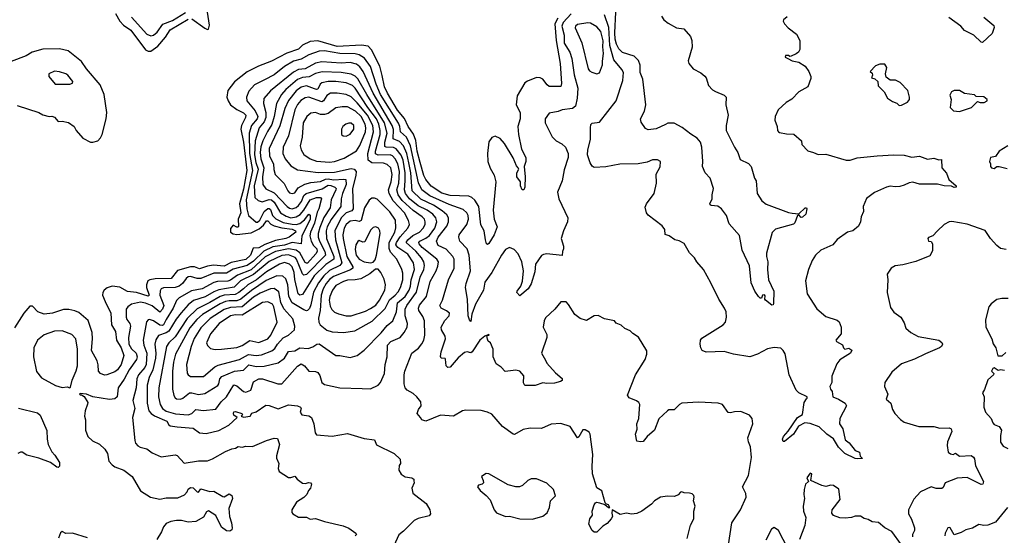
# Model space of a CAD drawing. Extents: x 1921360 to 2014538, y 768294 to 907744.
# Tile 113 of 256: x 1931865 to 1939524, y 801608 to 805616. Entities that reach past the tile are written whole.
import ezdxf

# ---------------------------------------------------------------- set-up
doc = ezdxf.new("R2010")
doc.units = 0

msp = doc.modelspace()

# ---------------------------------------------------------------- linework, layer by layer
at = {"layer": '0CON10XD'}
for points in [[(1932611.3, 805665), (1932644.2, 805605.8), (1932674, 805574), (1932730.7, 805535), (1932845, 805382.4), (1932865, 805370.6), (1932885, 805372.2), (1932939.5, 805410.5), (1932999.3, 805480.7), (1933035, 805537), (1933175, 805620.8)], [(1932734.7, 805635), (1932855, 805504.4), (1932885, 805490.9), (1932905, 805497.5), (1932935, 805519.6), (1932978.9, 805581.1), (1933055, 805609.9), (1933155, 805671.4)], [(1933205, 805622), (1933305, 805551.2), (1933325, 805541.2), (1933335, 805542.5), (1933341.2, 805575), (1933327.5, 805675)], [(1936051.8, 805628.2), (1936027, 805585), (1936038.1, 805455), (1936070, 805275), (1936078.5, 805121.5), (1936075, 805096), (1935985, 805098.2), (1935969.3, 805109.3), (1935934.8, 805154.8), (1935915, 805164.1), (1935885, 805165.9), (1935815, 805139.7), (1935795, 805125.3), (1935733.8, 805023.8), (1935726.7, 804955), (1935758.6, 804895), (1935757.6, 804845), (1935741.3, 804785), (1935745.2, 804725), (1935768.7, 804608.7), (1935802.2, 804545), (1935803.3, 804513.3), (1935790.4, 804475), (1935796.6, 804395), (1935794.4, 804315.6), (1935786.7, 804295), (1935775, 804294.2), (1935760, 804325), (1935760, 804355), (1935733.1, 804395), (1935733.1, 804425), (1935746.9, 804455), (1935743.6, 804465), (1935730.5, 804480.5), (1935705, 804541.5), (1935636.2, 804655), (1935602.9, 804692.9), (1935565, 804712.2), (1935538.9, 804701.1), (1935515, 804668), (1935505.3, 804575), (1935507.9, 804515), (1935525, 804462.9), (1935556.9, 804406.9), (1935568.5, 804355), (1935548.1, 804135), (1935555.7, 804065), (1935578.7, 804005), (1935555.2, 803945), (1935515, 803875.8), (1935505, 803868), (1935496.2, 803875), (1935488.1, 803905), (1935478.4, 803975), (1935451.8, 804021.8), (1935435.9, 804165), (1935405, 804214.7), (1935382.5, 804235), (1935358.8, 804245), (1935215, 804250.5), (1935148.3, 804268.3), (1935065, 804323.5), (1935023.6, 804373.6), (1935008.6, 804405), (1934979.9, 804505), (1934958.2, 804595), (1934946.6, 804676.6), (1934927.7, 804727.7), (1934886.9, 804786.9), (1934857.9, 804847.9), (1934805, 804912.6), (1934725.5, 805045), (1934703.3, 805095), (1934683.6, 805183.6), (1934667.7, 805255), (1934601.8, 805381.8), (1934575, 805410.6), (1934525, 805418.9), (1934335, 805408.5), (1934185, 805451.7), (1934125, 805448), (1934065, 805419.4), (1934035, 805386.7), (1933943.5, 805356.6), (1933825, 805293.4), (1933723.5, 805256.5), (1933635, 805210.3), (1933535, 805133.6), (1933485, 805066), (1933477.8, 805015), (1933486.5, 804985), (1933504.4, 804955), (1933555, 804917.8)], [(1936155, 805661.5), (1936092.5, 805595), (1936081.9, 805565), (1936099.7, 805495), (1936101.2, 805435), (1936143.3, 805365), (1936159.5, 805315), (1936178.6, 805188.6), (1936207.9, 805085), (1936202.6, 805007.4), (1936188, 804945), (1936164.2, 804925.8), (1936085, 804916.4), (1936055, 804902.5), (1935985, 804890), (1935953.9, 804846.1), (1935952.5, 804835), (1935952.5, 804815), (1936008, 804705), (1936038.8, 804675), (1936081.4, 804651.4), (1936111.2, 804625), (1936132, 804575), (1936130.8, 804545), (1936101.7, 804448.3), (1936085.8, 804365), (1936048.8, 804275), (1936058.8, 804225), (1936130, 804075), (1936127.5, 804045), (1936094, 803975), (1936078, 803915), (1936096.2, 803855), (1936094, 803836), (1936086.7, 803815), (1936086, 803784), (1935965, 803795.6), (1935938.7, 803791.3), (1935925, 803782.5), (1935876.2, 803715), (1935872.7, 803655), (1935845, 803562.5), (1935821.1, 803525), (1935755, 803470), (1935733.3, 803495), (1935735, 803506), (1935763.3, 803545), (1935777.4, 803582.6), (1935783.2, 803665), (1935771.5, 803735), (1935742.7, 803795), (1935710.8, 803830.8), (1935675, 803844.2), (1935645, 803830.8), (1935611.9, 803785), (1935538.4, 803651.6), (1935482.3, 803575), (1935473.4, 803515), (1935412, 803405), (1935383, 803327), (1935375, 803270), (1935363, 803283), (1935353.6, 803313.6), (1935348, 803445), (1935333.5, 803535), (1935337.9, 803565), (1935370.8, 803665), (1935362.3, 803785), (1935346.4, 803835), (1935290, 803895), (1935280, 803925), (1935283.3, 803945), (1935342.3, 804025), (1935355.3, 804065), (1935352.7, 804095), (1935342.7, 804115), (1935315, 804141.5), (1935205, 804178.8), (1935056.2, 804246.2), (1934992.3, 804295), (1934967.8, 804347.8), (1934904.8, 804635.2), (1934874, 804704), (1934827.4, 804745), (1934822.9, 804785), (1934811.7, 804811.7), (1934672.2, 805035), (1934636.9, 805115), (1934593.2, 805253.2), (1934546.2, 805316.2), (1934505, 805343.1), (1934475, 805350.8), (1934355, 805354.9), (1934235.2, 805374.8), (1934195, 805370.9), (1934115, 805343.8), (1934055, 805308.4), (1933995, 805294.8), (1933925, 805252.8), (1933845, 805187.6), (1933770.2, 805149.8), (1933690.6, 805109.4), (1933648.9, 805061.1), (1933628.4, 805015), (1933632.9, 804985), (1933698.2, 804908.2), (1933718.2, 804865), (1933712.7, 804845), (1933669.5, 804795), (1933650, 804735), (1933652.6, 804575), (1933677, 804445), (1933628.2, 804215), (1933631.7, 804145), (1933644.1, 804094.1), (1933705, 804041.4), (1933715, 804042.5), (1933732.1, 804057.9), (1933768.2, 804125), (1933795, 804147.6), (1933805, 804149.3), (1933815, 804141.2), (1933832.1, 804095), (1933857.4, 804067.4), (1933915, 804039), (1933985, 804026.6)], [(1937835, 805638), (1937806.7, 805615), (1937803.8, 805605), (1937813.8, 805585), (1937843.2, 805553.2), (1937906.7, 805505), (1937932.5, 805455), (1937932.5, 805385), (1937922.5, 805365), (1937905, 805350), (1937867, 805333), (1937855, 805330), (1937845, 805337.5), (1937823, 805337), (1937820, 805325), (1937840, 805315), (1937875, 805297.5), (1937925, 805286.2), (1937974.3, 805254.3), (1938003, 805213), (1938019.2, 805175), (1938019.5, 805160.5), (1937995, 805093.8), (1937926.2, 805055), (1937871.7, 804998.3), (1937827, 804973), (1937764, 804915), (1937742.5, 804865), (1937739.2, 804835), (1937756.2, 804785), (1937758.8, 804755), (1937766.7, 804745), (1937775, 804738.8), (1937829.3, 804729.3), (1937886.1, 804726.1), (1937947.5, 804675), (1937950, 804645), (1937995, 804596.7), (1938040, 804585), (1938075, 804567.5), (1938135, 804570), (1938295, 804524), (1938324.1, 804524.1), (1938378.7, 804541.3), (1938535, 804558.6), (1938665, 804565.3), (1938745, 804562.7), (1938805, 804548.2), (1938865, 804556.4), (1938927.5, 804532.5), (1938975, 804539.2), (1939015, 804527.5), (1939035, 804530), (1939038, 804465), (1939074.6, 804424.6), (1939093.2, 804373.2), (1939150, 804325), (1939150, 804315), (1939135, 804312), (1939113.3, 804323.3), (1939055, 804325.7), (1939005, 804337.5), (1938865, 804338.6), (1938813, 804353), (1938785, 804348.8), (1938745, 804328.8), (1938710.3, 804319.7), (1938675, 804316.5), (1938635, 804321.9), (1938608.8, 804315), (1938515, 804272.1), (1938453.1, 804226.9), (1938425.7, 804165), (1938428.6, 804125), (1938411.4, 804085), (1938405.8, 804045), (1938388.8, 804011.2), (1938345, 803976), (1938305, 803964), (1938225, 803908.8), (1938190, 803865), (1938095.7, 803824.3), (1938055, 803786.2), (1938030, 803745), (1938000, 803675), (1937977.1, 803585), (1937990, 803485), (1938065, 803368.8), (1938135, 803309.2), (1938225, 803281.2), (1938238.3, 803268.3), (1938256, 803225), (1938253.8, 803175), (1938213.3, 803125), (1938217.5, 803115), (1938265, 803087.5), (1938272, 803065), (1938282.5, 803055), (1938315, 803063.3), (1938337, 803047), (1938328.8, 803025), (1938245, 802971.2), (1938220.3, 802939.7), (1938182.5, 802845), (1938182.9, 802795), (1938168, 802765), (1938171.8, 802745), (1938184.3, 802725), (1938190, 802685), (1938235, 802665.6), (1938285, 802634), (1938295.8, 802615), (1938245.6, 802515), (1938241.5, 802475), (1938267.8, 802435), (1938285, 802349.2), (1938317.6, 802327.6), (1938365, 802267.5), (1938396.7, 802255), (1938402.3, 802222.3), (1938420, 802205), (1938385, 802202), (1938365, 802206), (1938282.5, 802245), (1938233, 802293), (1938195, 802358.2), (1938143.2, 802393.2), (1938085, 802450.6), (1938015, 802476.7), (1937972.3, 802482.3), (1937923.8, 802456.2), (1937885, 802394.5), (1937815, 802336.2), (1937805, 802336.7), (1937799.2, 802355), (1937807.5, 802375), (1937843.3, 802416.7), (1937915, 802524.4), (1937953, 802547), (1937968.5, 802641.5), (1937985, 802668.8), (1937991.2, 802675), (1937990, 802685), (1937925, 802714.4), (1937904.4, 802735), (1937851.1, 802855), (1937818.8, 803018.8), (1937803.8, 803045), (1937785, 803062), (1937735, 803067.5), (1937681.7, 803058.3), (1937603.3, 803015), (1937545, 802995.7), (1937417.3, 803017.3), (1937346.2, 803036.2), (1937205, 803031.1), (1937174.7, 803044.7), (1937163.1, 803065), (1937158.2, 803095), (1937161.2, 803125), (1937170, 803140), (1937337, 803243), (1937355.8, 803265), (1937364.2, 803305), (1937360, 803345), (1937348, 803375), (1937304.3, 803445), (1937241.2, 803571.2), (1937185.5, 803675.5), (1937133.2, 803733.2), (1937113.8, 803765), (1937074.4, 803804.4), (1937035, 803876.7), (1936995, 803896.7), (1936960, 803905), (1936916.1, 803936.1), (1936887, 803947), (1936882.5, 803985), (1936863.3, 804015), (1936755, 804096.7), (1936740, 804115), (1936730.7, 804159.3), (1936740, 804185), (1936801.2, 804265), (1936818.8, 804345), (1936816.7, 804415), (1936846.4, 804473.6), (1936850, 804515), (1936826.1, 804526.1), (1936786.4, 804526.4), (1936745, 804508.8), (1936675, 804496.2), (1936534.2, 804494.2), (1936425, 804471.9), (1936335, 804468), (1936318.8, 804478.8), (1936303.1, 804503.1), (1936283.1, 804565), (1936284.4, 804605), (1936304.2, 804685), (1936304.1, 804775.9), (1936307.7, 804802.3), (1936317.3, 804812.7), (1936375, 804819.2), (1936504.6, 804985.4), (1936557.1, 805145), (1936562.3, 805205), (1936550.1, 805230.1), (1936487.5, 805305), (1936455.1, 805415), (1936446.9, 805556.9), (1936415, 805655.5)], [(1936856.9, 805645), (1936875.5, 805615), (1936908.5, 805588.5), (1936975, 805554.5), (1937031.2, 805545), (1937084.4, 805485), (1937094.4, 805454.4), (1937096.8, 805403.2), (1937064.5, 805295.5), (1937070, 805275), (1937103.3, 805235), (1937162.5, 805202.5), (1937195, 805176.2), (1937205, 805163.3), (1937223.5, 805105), (1937255, 805072.5), (1937277, 805057), (1937345, 805030), (1937361.2, 805015), (1937359.2, 804955), (1937375.5, 804875), (1937359.5, 804795), (1937360.4, 804755), (1937424.7, 804624.7), (1937450.5, 804585), (1937469.2, 804529.2), (1937535, 804498.6), (1937555, 804476.2), (1937580.8, 804385), (1937593.3, 804363.3), (1937600.6, 804265), (1937638.3, 804208.3), (1937672.9, 804182.9), (1937845, 804118.6), (1937875, 804112.9), (1937925, 804107.5), (1937974.3, 804155), (1937986, 804155), (1937989.2, 804145), (1937980, 804105), (1937955, 804082), (1937945, 804078.8), (1937925, 804100), (1937915, 804093.3), (1937893.6, 804036.4), (1937885, 804027.1), (1937745, 803986.9), (1937717.6, 803962.4), (1937675, 803802.5), (1937673.7, 803776.3), (1937685.5, 803735), (1937681.1, 803675), (1937689.4, 803595), (1937732.3, 803505), (1937729.2, 803410.8), (1937725, 803400), (1937715, 803397.5), (1937666.9, 803435), (1937660, 803445), (1937665, 803470), (1937657.9, 803477.9), (1937643.8, 803475), (1937635, 803452.5), (1937625, 803451.2), (1937612, 803465), (1937583.1, 803505), (1937555, 803570), (1937542.8, 803702.8), (1937485.5, 803825), (1937465, 803939.2), (1937385, 804030), (1937362.2, 804095), (1937325, 804146), (1937295, 804165.6), (1937245, 804170.8), (1937235, 804177.5), (1937232.5, 804185), (1937251.4, 804225), (1937250.9, 804255), (1937261.1, 804305), (1937237.3, 804385), (1937196.2, 804425), (1937176.1, 804475), (1937179.7, 804515), (1937170.2, 804625), (1937159.7, 804665), (1937136.2, 804696.2), (1937085, 804727.3), (1937019.4, 804779.4), (1936955, 804811.2), (1936907.7, 804812.3), (1936888.1, 804801.9), (1936815, 804768.5), (1936755, 804761.1), (1936731.8, 804771.8), (1936699.1, 804819.1), (1936694.2, 804845), (1936724.4, 804905), (1936735.4, 804954.6), (1936712.3, 805155), (1936691.1, 805205), (1936692.5, 805262.5), (1936678.3, 805298.3), (1936643.9, 805333.9), (1936555, 805360.3), (1936525, 805389.4), (1936507, 805425), (1936497.5, 805465), (1936494.9, 805515), (1936501.6, 805675)], [(1939365.8, 805635), (1939441.2, 805571.2), (1939446.2, 805555), (1939430.5, 805509.5), (1939355, 805440), (1939345, 805441.2), (1939286.3, 805496.3), (1939213.5, 805533.5), (1939185, 805566.9), (1939092.6, 805632.6)], [(1936355, 805196.4), (1936375, 805202.5), (1936399.6, 805265), (1936397.6, 805295), (1936407.4, 805352.6), (1936401.7, 805405), (1936405, 805451.2), (1936385.7, 805525.7), (1936355, 805560.4), (1936305, 805590.4), (1936285, 805592.9), (1936205, 805578.1), (1936189.2, 805565), (1936185.9, 805554.1), (1936237.7, 805437.7), (1936286.6, 805235), (1936297.8, 805217.8), (1936315, 805208.2), (1936355, 805196.4)], [(1932435, 804663.3), (1932472.5, 804675), (1932492.7, 804697.3), (1932505.7, 804725), (1932537.1, 804845), (1932543.1, 804895), (1932523.5, 805035), (1932490.5, 805110.5), (1932385.2, 805235.2), (1932345, 805291.8), (1932243.1, 805375), (1932175, 805390.3), (1932045, 805388), (1931962.5, 805365), (1931915, 805334.7), (1931798.3, 805291.7)], [(1937379.1, 801535), (1937404.5, 801705), (1937472.5, 801805), (1937515.7, 801905), (1937514.1, 801934.1), (1937488, 801985), (1937510.2, 802029.8), (1937533.9, 802073.9), (1937557.6, 802212.4), (1937550.8, 802295), (1937533.8, 802335), (1937528.8, 802365), (1937566.7, 802475), (1937562.5, 802515), (1937543, 802543), (1937475, 802570), (1937425, 802568.8), (1937395, 802560), (1937375, 802563.3), (1937331.2, 802625), (1937297.5, 802635), (1937145, 802641.7), (1937016.7, 802635), (1936998, 802625), (1936955, 802584), (1936915, 802584.4), (1936903.3, 802576.7), (1936837.9, 802512.1), (1936803.1, 802425), (1936745.7, 802375), (1936715, 802336.7), (1936695, 802333.3), (1936665, 802340), (1936656.2, 802395), (1936668.2, 802431.8), (1936665.5, 802475), (1936682.5, 802515), (1936687.6, 802592.4), (1936688.6, 802625), (1936681.2, 802641.2), (1936664.3, 802654.3), (1936606.8, 802676.8), (1936592.7, 802697.3), (1936655.7, 802854.3), (1936729.4, 802975), (1936743.2, 803016.8), (1936742.4, 803042.4), (1936678.1, 803148.1), (1936635, 803175.7), (1936615, 803198.1), (1936572.5, 803215), (1936545, 803242.5), (1936505, 803257.5), (1936492.5, 803275), (1936415, 803291.2), (1936365, 803316.2), (1936335, 803313.3), (1936275, 803276.7), (1936225, 803293.8), (1936183.3, 803325), (1936135, 803402.5), (1936115, 803422.5), (1936075, 803422.5), (1936027.5, 803365), (1935955, 803297.5), (1935943.8, 803275), (1935936.7, 803225), (1935965, 803170), (1935966.4, 803146.4), (1935924.2, 803025), (1935955, 802970), (1935966.2, 802945), (1936031.9, 802871.9), (1936085, 802827.5), (1936085, 802812.5), (1936073, 802803), (1936025, 802790), (1935965, 802787.5), (1935935, 802792.5), (1935875, 802772), (1935795, 802773.8), (1935784.2, 802794.2), (1935787.6, 802847.6), (1935755, 802884), (1935725, 802892.5), (1935642, 802882), (1935610, 802915), (1935571.8, 802941.8), (1935549.4, 802995), (1935547.1, 803055), (1935526.7, 803105), (1935508.3, 803118.3), (1935503.6, 803133.6), (1935500, 803160), (1935517, 803163), (1935515, 803170), (1935482.5, 803155), (1935445, 803126.2), (1935385, 803033.8), (1935373.6, 803026.4), (1935345, 803034.2), (1935325, 803030), (1935275, 802988.9), (1935215, 802915.6), (1935195, 802913.1), (1935182, 802925), (1935178.3, 802978.3), (1935175, 802983.3), (1935145, 802986.2), (1935138.6, 802998.6), (1935143.6, 803033.6), (1935177.8, 803135), (1935174.4, 803155), (1935146.6, 803206.6), (1935143, 803227), (1935172.1, 803277.9), (1935205.7, 803315), (1935209.2, 803335), (1935185, 803354.3), (1935142.9, 803372.9), (1935134.1, 803395), (1935153.2, 803436.8), (1935200, 803595), (1935245.3, 803685), (1935244.1, 803755), (1935235, 803775.5), (1935182.2, 803832.2), (1935119.7, 803859.7), (1935108.2, 803895), (1935119.6, 803925), (1935188, 804012), (1935199.5, 804045), (1935199.5, 804075), (1935188.7, 804098.7), (1935150.9, 804130.9), (1935083.6, 804175), (1934985, 804221.6), (1934918.9, 804285), (1934906.8, 804425), (1934892.5, 804502.5), (1934875.8, 804575.8), (1934850.2, 804635), (1934820.5, 804670.5), (1934771.3, 804691.3), (1934772.4, 804762.4), (1934762.4, 804795), (1934614.3, 805045), (1934537, 805215), (1934510.4, 805250.4), (1934485, 805270.2), (1934435, 805283.9), (1934365, 805278.7), (1934215, 805289.8), (1934165, 805278.1), (1934086.1, 805233.9), (1934035, 805228.8), (1933995, 805207.4), (1933815, 805063.6), (1933763.8, 805005), (1933762.9, 804965), (1933779.8, 804895), (1933780.8, 804855), (1933766.9, 804823.1), (1933727.9, 804775), (1933697.7, 804675), (1933692, 804565), (1933702.9, 804505), (1933720.3, 804455), (1933690.5, 804325), (1933694.3, 804234.3), (1933721, 804211), (1933750.4, 804200.4), (1933805, 804218.8), (1933825, 804215.9), (1933845, 804198.5), (1933895.2, 804115), (1933937.9, 804087.9), (1933975, 804077), (1934015, 804084.5), (1934047.4, 804102.6), (1934074.3, 804135), (1934123.9, 804216.1), (1934175, 804234.4), (1934204.1, 804234.1), (1934212.3, 804225), (1934210.5, 804215), (1934193.2, 804145), (1934180.1, 804120.1), (1934158.9, 804035), (1934128.6, 803965), (1934122.3, 803935), (1934131.8, 803895), (1934151.4, 803861.4), (1934175.8, 803835), (1934179.8, 803815), (1934168.7, 803795), (1934105, 803724.2), (1934095, 803722.5), (1934085, 803730), (1934045, 803803.2), (1934015, 803824.3), (1933955, 803835.7), (1933855, 803813.5), (1933776, 803774), (1933665, 803672.9), (1933559.3, 803630.7), (1933505, 803590.2), (1933485, 803583.6), (1933405, 803581.9), (1933375, 803574.4), (1933285, 803525.2), (1933201.9, 803508.1), (1933106.4, 803453.6), (1933085, 803434.4), (1933059.4, 803375), (1933003.6, 803286.4), (1932984.7, 803245), (1932975, 803239.4), (1932955, 803241.6), (1932905, 803274.6), (1932875, 803285.5), (1932865, 803283.1), (1932852.4, 803267.6), (1932826.3, 803125), (1932831.6, 803085), (1932854.8, 803025), (1932849.9, 802935), (1932838.5, 802911.5), (1932790.6, 802855), (1932777.5, 802825), (1932771.2, 802755), (1932746, 802655), (1932760.8, 802595), (1932743.1, 802525), (1932761.2, 802345), (1932766, 802325), (1932783.6, 802303.6), (1932802.6, 802292.6), (1932855, 802280.8), (1932895, 802250), (1932965, 802218.9), (1933075, 802234.2), (1933090.9, 802229.1), (1933145, 802168.1), (1933255, 802186.7), (1933325, 802186.9), (1933365, 802201.4), (1933465, 802260.4), (1933515, 802279.5), (1933545, 802284.2), (1933565, 802297.5), (1933595, 802292.5), (1933625, 802300), (1933675, 802299.1), (1933784.1, 802344.1), (1933845, 802362.5), (1933871.4, 802361.4), (1933886.9, 802315), (1933863.4, 802226.6), (1933863.2, 802206.8), (1933880, 802165), (1933876.4, 802126.4), (1933882.5, 802105), (1933955, 802056.7), (1933975, 802056.2), (1934006.7, 802066.7), (1934024.1, 802044.1), (1934065, 802013.8), (1934085, 802010), (1934115, 802018), (1934126.7, 802015), (1934134, 802005), (1934128.1, 801975), (1934111.9, 801955), (1934099.2, 801925), (1934075, 801900.8), (1934018, 801865), (1933983.3, 801805), (1933982.5, 801785), (1933990, 801775), (1934035, 801748.8), (1934052.3, 801747.7), (1934095, 801748), (1934125, 801734.2), (1934165, 801738.8), (1934235, 801715.7), (1934382.4, 801682.4), (1934425, 801664.4), (1934478.8, 801625), (1934486.1, 801613.9), (1934475, 801602.5)], [(1938705, 804950), (1938725, 804952.5), (1938770, 804975), (1938787.5, 804995), (1938787.5, 805015), (1938772.5, 805065), (1938715, 805127.5), (1938676.4, 805146.4), (1938635, 805147.5), (1938605, 805170), (1938600, 805195), (1938610, 805245), (1938595, 805270), (1938555, 805270), (1938522.7, 805257.3), (1938480, 805215), (1938495, 805200), (1938500, 805185), (1938490, 805165), (1938517, 805157), (1938540, 805135), (1938543, 805103), (1938590, 805055), (1938615, 805007.5), (1938655, 804980), (1938688.3, 804968.3), (1938705, 804950)], [(1932255, 805114.3), (1932277.1, 805122.9), (1932279.2, 805135), (1932240, 805185), (1932225, 805195.6), (1932175, 805212.2), (1932135, 805216), (1932093.3, 805195), (1932092.5, 805175), (1932142.5, 805115), (1932255, 805114.3)], [(1937057.7, 801582.3), (1937084.2, 801685.8), (1937108, 801735), (1937110, 801795), (1937120, 801835), (1937107.5, 801875), (1937112.5, 801905), (1937108.3, 801918.3), (1937095, 801930), (1937075, 801936.7), (1937035, 801937.5), (1937015, 801946.7), (1937005, 801943.3), (1936988.3, 801921.7), (1936959.3, 801910.7), (1936905, 801912.5), (1936850, 801905), (1936802.5, 801875), (1936779.3, 801850.7), (1936705, 801796.7), (1936665, 801776.2), (1936625, 801771.2), (1936585, 801778.8), (1936535, 801770.8), (1936473.8, 801806.2), (1936471.3, 801778.7), (1936475.6, 801755), (1936465.8, 801735), (1936435, 801700), (1936402.3, 801677.7), (1936355, 801632.5), (1936335, 801632.5), (1936317.5, 801645), (1936293.3, 801695), (1936300, 801735), (1936321.5, 801765), (1936318.9, 801795), (1936335, 801846), (1936345, 801859.4), (1936355, 801864.4), (1936375, 801860.9), (1936416.7, 801846.7), (1936445, 801824.4), (1936456.7, 801825), (1936445.8, 801845), (1936428.8, 801848.8), (1936420, 801860), (1936394, 801954), (1936355, 801977.5), (1936320, 802085), (1936317.1, 802145), (1936324.3, 802235), (1936303.2, 802393.2), (1936295, 802410), (1936265, 802428), (1936245, 802428.8), (1936215, 802374), (1936205, 802366.2), (1936148, 802455), (1936075, 802478.1), (1935999.3, 802470.7), (1935925, 802438), (1935835, 802440), (1935780.3, 802429.7), (1935715, 802392.5), (1935705, 802392.9), (1935620, 802455), (1935539.1, 802549.1), (1935505.4, 802565.4), (1935455, 802578.7), (1935335, 802581.1), (1935310, 802575), (1935240, 802535), (1935139.3, 802540.7), (1935025, 802494.2), (1934992.5, 802505), (1934983.3, 802525), (1934956, 802555), (1934966.9, 802585), (1934988.9, 802615), (1934985.6, 802645), (1934954.4, 802684.4), (1934925, 802710), (1934880, 802735), (1934863.8, 802753.8), (1934856.4, 802785), (1934856.1, 802856.1), (1934860, 802885), (1934914.5, 803025), (1934966.5, 803063.5), (1934994.6, 803095.4), (1935009.1, 803125), (1935017.3, 803165), (1935014.1, 803275), (1935000.1, 803310.1), (1934970.7, 803355), (1934966.6, 803375), (1934975, 803396.5), (1935028.7, 803465), (1935059.2, 803580.8), (1935105.2, 803665), (1935119, 803701), (1935122.8, 803735), (1935110.4, 803755), (1934997.1, 803845), (1934971.6, 803875), (1934970, 803885), (1934976.9, 803895), (1935025, 803917.1), (1935051.9, 803938.1), (1935094.8, 803995), (1935110.6, 804045), (1935102.2, 804075), (1935079.7, 804105), (1935035, 804136.9), (1934965, 804170), (1934896.6, 804225), (1934865.9, 804265), (1934857.7, 804295), (1934864.9, 804365), (1934863.4, 804425), (1934847, 804525), (1934833.1, 804563.1), (1934795, 804613.1), (1934773.3, 804623.3), (1934715, 804624.8), (1934705, 804631.8), (1934704.9, 804665), (1934722.7, 804735), (1934702.8, 804815), (1934565, 805034.3), (1934496.1, 805156.1), (1934475, 805178.7), (1934445, 805192.7), (1934365, 805206.6), (1934218.5, 805211.5), (1934165, 805199.1), (1934118, 805172), (1934065, 805167), (1934025, 805151.2), (1933935.7, 805075), (1933902.2, 805035), (1933862, 804965), (1933844.2, 804865), (1933827.7, 804802.3), (1933792.1, 804747.9), (1933755.5, 804675), (1933741.9, 804628.1), (1933736.8, 804585), (1933740.9, 804535), (1933765.5, 804465), (1933755.2, 804395.2), (1933756.5, 804335), (1933780.5, 804300.5), (1933845, 804269.6), (1933945, 804164.7), (1933965, 804150.2), (1933985, 804145.7), (1934015, 804156.7), (1934035, 804172.1), (1934056.1, 804203.9), (1934075, 804250), (1934092.7, 804265), (1934217.2, 804302.8), (1934265, 804328.9), (1934285, 804328.3), (1934317.7, 804315), (1934326.2, 804305), (1934324.8, 804295), (1934287.1, 804215), (1934280.4, 804155), (1934231.8, 804078.2), (1934199.8, 803999.8), (1934186.6, 803955), (1934186.4, 803925), (1934196.2, 803895), (1934239.7, 803815), (1934242.9, 803787.1), (1934095, 803634.3), (1934075, 803629.7), (1934065, 803640.9), (1934018, 803755), (1934007.4, 803767.4), (1933955, 803788.5), (1933905, 803782.6), (1933805.5, 803735.5), (1933684.4, 803635.6), (1933583.2, 803586.8), (1933533.3, 803536.7), (1933415, 803516.2), (1933375, 803500.6), (1933307.6, 803462.4), (1933217.7, 803432.3), (1933175, 803399), (1933122.1, 803337.9), (1933082.4, 803287.6), (1933025.5, 803194.5), (1933005, 803181.3), (1932945, 803160), (1932923.4, 803126.6), (1932916.8, 803093.2), (1932924.1, 803025), (1932921.6, 802985), (1932901.5, 802895), (1932871.6, 802835), (1932857.6, 802775), (1932856.3, 802635), (1932870.3, 802575), (1932886.8, 802555), (1932915, 802536.1), (1933010, 802495), (1933025.7, 802465.7), (1933035, 802460), (1933090.1, 802450.1), (1933215, 802442), (1933265, 802405.3), (1933315, 802400.5), (1933415, 802421.5), (1933493.3, 802465), (1933557.5, 802525), (1933532.2, 802542.2), (1933527.5, 802555), (1933531.1, 802568.9), (1933545, 802571.4), (1933593.3, 802555), (1933597.5, 802545), (1933587.5, 802535), (1933605, 802527.5), (1933657, 802533), (1933671.7, 802558.3), (1933705, 802566.7), (1933780.3, 802619.7), (1933805, 802616.9), (1933875, 802590), (1933955, 802623.1), (1934027.5, 802615), (1934048.8, 802605), (1934054, 802595), (1934046.2, 802565), (1934058.8, 802545), (1934115, 802535.5), (1934135.8, 802525), (1934154.4, 802475), (1934162.9, 802405), (1934175, 802390), (1934295, 802379.2), (1934415, 802399.4), (1934545, 802360), (1934625, 802350), (1934641.7, 802311.7), (1934777.5, 802245), (1934825, 802200), (1934827.5, 802165), (1934818.3, 802151.7), (1934813.3, 802115), (1934832.3, 802082.3), (1934863, 802063), (1934915.9, 802055.9), (1934930, 802045), (1934932.3, 802032.3), (1934932.5, 802015), (1934916, 801975), (1934924.4, 801934.4), (1935026.2, 801855), (1935055.7, 801805.7), (1935061.2, 801775), (1935049.5, 801760.5), (1934965, 801738.6), (1934935, 801724.2), (1934851.2, 801638.8), (1934815, 801611.2), (1934776.7, 801525)], [(1933175, 802544.2), (1933205.6, 802554.4), (1933235, 802585.4), (1933295, 802578.5), (1933391.1, 802588.9), (1933431.3, 802645), (1933473.2, 802685), (1933531.2, 802778.8), (1933555, 802770.7), (1933605, 802725.4), (1933625, 802720.4), (1933662.8, 802737.2), (1933685, 802800), (1933725, 802825.4), (1933755, 802825.3), (1933874.5, 802784.5), (1933905, 802785.7), (1934025, 802922.9), (1934055, 802940), (1934081.1, 802925), (1934114.1, 802884.1), (1934165, 802880.6), (1934183.4, 802873.4), (1934199.4, 802849.4), (1934215.4, 802795.4), (1934235, 802780.6), (1934355, 802753.1), (1934529.5, 802750.5), (1934595, 802746.2), (1934654.4, 802775.6), (1934672, 802795), (1934703.3, 802866.7), (1934708.5, 802935), (1934724.5, 802995), (1934727.5, 803085), (1934753.1, 803115), (1934825, 803145.5), (1934857.1, 803185), (1934879.6, 803225), (1934883.1, 803255), (1934865, 803313.8), (1934865, 803366.9), (1934877, 803395), (1934951.4, 803498.6), (1934980.6, 803615), (1935008.4, 803675), (1935015.2, 803705), (1935010, 803735), (1934991.5, 803765), (1934947.5, 803817.5), (1934872.5, 803885), (1934883.8, 803905), (1934922.2, 803937.8), (1934975.3, 803965), (1935002.9, 803995), (1935018.2, 804025), (1935020.3, 804045), (1935012.9, 804065), (1934994.7, 804085), (1934925, 804133.3), (1934840.1, 804210.1), (1934808.1, 804255), (1934799.9, 804295), (1934813.7, 804346.3), (1934819.5, 804435), (1934807.4, 804495), (1934786.9, 804535), (1934765, 804559), (1934746.6, 804566.7), (1934653.4, 804563.4), (1934633.5, 804573.5), (1934633.8, 804595), (1934669.2, 804725), (1934669.9, 804755), (1934660.1, 804805), (1934639.5, 804845), (1934572.4, 804935), (1934475, 805084.8), (1934454.6, 805104.6), (1934405, 805126), (1934325, 805135.9), (1934264.1, 805135.9), (1934215, 805125.8), (1934202.7, 805115), (1934185, 805077.3), (1934175, 805073.5), (1934158.4, 805078.4), (1934095, 805101.7), (1934055, 805092.2), (1934015, 805064.3), (1933955, 804988.8), (1933926.6, 804925), (1933888, 804792), (1933805.6, 804615), (1933809.4, 804555), (1933839.8, 804495), (1933841.8, 804451.7), (1933852, 804412), (1933923.5, 804343.5), (1933950, 804285), (1933965, 804271.5), (1933985, 804265.5), (1934005, 804269.4), (1934031.7, 804308.3), (1934082.8, 804337.2), (1934129.7, 804350.3), (1934205, 804359.4), (1934245, 804377.3), (1934265, 804379.9), (1934305, 804372.7), (1934387.5, 804377.5), (1934403.3, 804373.3), (1934405.6, 804335), (1934376.9, 804265), (1934366.8, 804225), (1934363.1, 804165), (1934287.9, 804062.1), (1934257.5, 804005), (1934250.2, 803975), (1934252.8, 803915), (1934308.2, 803775), (1934308.6, 803755), (1934247.2, 803712.8), (1934155.2, 803625), (1934065, 803481.1), (1934045, 803474.1), (1934032.2, 803485), (1934006.6, 803596.6), (1934000.5, 803650.5), (1933983.5, 803695), (1933965, 803716.1), (1933925, 803729.4), (1933885, 803716.7), (1933785, 803655.4), (1933706.6, 803593.4), (1933641, 803555), (1933605, 803524.5), (1933571, 803495), (1933540.4, 803479.6), (1933456, 803475), (1933424.7, 803465.3), (1933345, 803417.2), (1933245, 803369), (1933167.6, 803292.4), (1933075, 803150.8), (1933026.4, 803103.6), (1933007.6, 803075), (1932946.8, 802755), (1932945.3, 802684.7), (1932957.8, 802625), (1932975, 802592.9), (1933003.8, 802573.8), (1933077.7, 802552.3), (1933175, 802544.2)], [(1939175, 804903.3), (1939270, 804935), (1939315, 804980), (1939335, 804972.5), (1939366.4, 804973.6), (1939390, 804985), (1939390, 804995), (1939365, 805017.5), (1939305, 805020), (1939291.7, 805031.7), (1939215, 805043.3), (1939175, 805066), (1939134.1, 805065.9), (1939114.1, 805055.9), (1939100.7, 805029.3), (1939110, 804995), (1939103, 804933), (1939128.3, 804908.3), (1939175, 804903.3)], [(1933115, 802666.2), (1933135, 802673.2), (1933185, 802715.8), (1933205, 802716.4), (1933255, 802702.2), (1933305, 802710.3), (1933406.9, 802773.1), (1933414.7, 802785.3), (1933422.2, 802825), (1933436.7, 802843.3), (1933535, 802884.8), (1933605, 802892.8), (1933647.1, 802932.9), (1933705, 802921), (1933767.9, 802922.1), (1933875, 802949.2), (1933924.7, 802985.3), (1933955, 803036.8), (1934005, 803042.5), (1934045, 803064.2), (1934109.4, 803060.6), (1934145, 803072.3), (1934176.2, 803095), (1934195, 803097.5), (1934325, 803006.7), (1934355, 803006.2), (1934435, 802989.4), (1934490, 803005), (1934545, 803046.4), (1934677.5, 803182.5), (1934725, 803240), (1934766.7, 803275), (1934796.2, 803345), (1934805.2, 803415), (1934864.9, 803465.1), (1934895.5, 803515), (1934905, 803545.8), (1934909.5, 803595), (1934936.5, 803675), (1934929.5, 803725), (1934884.3, 803794.3), (1934806.2, 803846.2), (1934791.4, 803865), (1934796.5, 803885), (1934825, 803927.5), (1934884.7, 803995), (1934896.8, 804025), (1934889.2, 804055), (1934858.8, 804115), (1934769.3, 804209.3), (1934738.4, 804265), (1934733.3, 804295), (1934755.1, 804354.9), (1934762.5, 804412.5), (1934751.9, 804465), (1934725, 804491.7), (1934695, 804501.6), (1934605, 804502.6), (1934575.7, 804525), (1934573.8, 804575), (1934616.3, 804745), (1934612.2, 804795), (1934570.3, 804875), (1934490.7, 804970.7), (1934445, 805016.7), (1934405, 805034.3), (1934335, 805046.2), (1934284, 805045), (1934255, 805027.7), (1934229.3, 804985), (1934215, 804977.4), (1934115, 805014.3), (1934085, 805008.9), (1934052.2, 804987.8), (1934025, 804957.7), (1934004.8, 804915), (1933955.9, 804714.1), (1933913.5, 804625), (1933912.1, 804575), (1933930, 804535), (1933975, 804481.2), (1934025, 804448.7), (1934188.3, 804428.3), (1934315, 804430), (1934445, 804460.3), (1934467.8, 804455), (1934481.8, 804435), (1934480.6, 804405), (1934454.4, 804304.4), (1934459.6, 804145), (1934448.5, 804131.5), (1934405, 804114), (1934365.5, 804075), (1934315.5, 803975), (1934321, 803905), (1934370.2, 803725), (1934354.6, 803705.4), (1934275, 803665.9), (1934231.7, 803625), (1934188.9, 803571.1), (1934151.6, 803498.4), (1934130.4, 803399.6), (1934119.3, 803370.7), (1934105, 803355.4), (1934095, 803352.7), (1934075, 803359.6), (1933983.9, 803415), (1933958.9, 803465), (1933951, 803555), (1933935, 803601.8), (1933912.7, 803622.7), (1933865, 803626), (1933782.2, 803587.8), (1933669.6, 803510.4), (1933585, 803442.9), (1933555, 803431.5), (1933495, 803430.9), (1933465, 803424.4), (1933425, 803406.6), (1933287.4, 803325), (1933242.4, 803285), (1933189.5, 803220.5), (1933139.8, 803130.2), (1933078.4, 803015), (1933062.5, 802955), (1933055.2, 802884.8), (1933055.3, 802745), (1933065.5, 802695), (1933075, 802675.8), (1933085, 802669.5), (1933115, 802666.2)], [(1933555, 804917.8), (1933605, 804893.4), (1933624.2, 804874.2), (1933622.1, 804855), (1933590.8, 804795), (1933584.5, 804765), (1933606.2, 804665), (1933632.9, 804445), (1933605, 804298.1), (1933575.7, 804185), (1933586.6, 804115), (1933565.7, 804065), (1933568.6, 804011.4), (1933565, 804003.3), (1933555, 804003.3), (1933525, 804018), (1933505, 803993.3), (1933504.4, 803965), (1933525, 803951.3), (1933554.5, 803945.5), (1933665, 803960.6), (1933728.6, 803991.4), (1933761.8, 804018.2), (1933785, 804053), (1933795, 804051.5), (1933817.9, 804027.9), (1933845, 804014.6), (1933905, 803999), (1933985, 803989.2), (1934011.3, 803975), (1934012.9, 803965), (1933960.4, 803925), (1933935, 803914.5), (1933855, 803899.8), (1933770.9, 803869.1), (1933725, 803841.6), (1933680.8, 803839.2), (1933661.4, 803785), (1933625, 803753.4), (1933511.5, 803728.5), (1933455, 803701.1), (1933372.7, 803707.3), (1933325, 803699.2), (1933265, 803679.1), (1933224.9, 803694.9), (1933195, 803696), (1933093.1, 803666.9), (1933043.1, 803605), (1932917.9, 803602.1), (1932876.7, 803595), (1932862.9, 803585), (1932851.7, 803555), (1932852.4, 803535), (1932872.2, 803475), (1932865, 803467.8), (1932775, 803496.2), (1932705, 803502.2), (1932645, 803537.7), (1932585, 803544.1), (1932545, 803531.5), (1932523.2, 803515), (1932511, 803495), (1932510.2, 803475), (1932529.1, 803425), (1932574.7, 803335), (1932579.6, 803245), (1932611.9, 803191.9), (1932619.3, 803125), (1932655.5, 803065), (1932676.6, 803005), (1932653.5, 802935), (1932626.5, 802893.5), (1932605, 802878.6), (1932544, 802855), (1932525, 802853.1), (1932495, 802864.7), (1932477.3, 802885), (1932475.9, 802934.1), (1932467.2, 802965), (1932424.1, 803044.1), (1932432.1, 803135), (1932429.3, 803185), (1932397.2, 803277.2), (1932325, 803340.6), (1932295, 803353.9), (1932246.8, 803363.2), (1932205, 803363.7), (1932120, 803335), (1932055, 803328.4), (1932006.5, 803345), (1931965, 803390), (1931945, 803389.2), (1931896.4, 803333.6), (1931825, 803220.6)], [(1931845, 804950), (1932013.3, 804895), (1932045, 804878), (1932095, 804863.3), (1932115, 804867.5), (1932135, 804860), (1932165, 804823.8), (1932195, 804827.5), (1932245, 804817.1), (1932288, 804785), (1932304, 804755), (1932356.1, 804696.1), (1932415, 804663.3), (1932435, 804663.3)], [(1934275, 804509.3), (1934315, 804513.3), (1934389.7, 804540.3), (1934484, 804596), (1934512.3, 804637.7), (1934555.5, 804745), (1934558.5, 804775), (1934553.3, 804805), (1934521, 804865), (1934477.4, 804905), (1934415, 804939.5), (1934375, 804940), (1934325, 804930.8), (1934265, 804887.7), (1934235, 804878.4), (1934205, 804878.4), (1934165, 804894.6), (1934129.5, 804890.5), (1934098.9, 804865), (1934071.6, 804815), (1934063.6, 804703.6), (1934047.5, 804635), (1934055.4, 804605), (1934075, 804567.8), (1934124.8, 804534.8), (1934175, 804516.2), (1934275, 804509.3)], [(1934405, 804712), (1934435, 804726), (1934464.4, 804765), (1934464.3, 804795), (1934445, 804811.9), (1934425, 804813.3), (1934402, 804805), (1934379.2, 804785), (1934367.5, 804765), (1934368.8, 804725), (1934382.7, 804712.7), (1934405, 804712)], [(1939552.5, 804635), (1939485, 804593.3), (1939455, 804553.3), (1939417.5, 804545), (1939410, 804515), (1939417.5, 804495), (1939416.7, 804475), (1939425, 804463.8), (1939445, 804458.8), (1939466.1, 804473.9), (1939483.6, 804476.4), (1939545, 804458.6)], [(1934385, 803184.6), (1934472, 803198), (1934606.6, 803273.4), (1934708.4, 803371.6), (1934740.7, 803439.3), (1934786.2, 803475), (1934808.2, 803501.8), (1934827.5, 803535), (1934844.8, 803595.2), (1934846.4, 803645), (1934838.8, 803675), (1934799.2, 803755), (1934750.1, 803810.1), (1934738.1, 803838.1), (1934738.6, 803885), (1934782.9, 803965), (1934792.1, 803997.9), (1934787.5, 804057.5), (1934743.9, 804123.9), (1934645, 804221.9), (1934625, 804230), (1934605, 804229.2), (1934585, 804212.9), (1934546.8, 804155), (1934520.4, 804055), (1934505, 804047.1), (1934474.4, 804054.4), (1934435, 804050.9), (1934405.3, 804025), (1934390, 803995), (1934379.5, 803945), (1934380.3, 803915), (1934410.3, 803775), (1934455.7, 803695), (1934456.1, 803685), (1934438.2, 803671.8), (1934305, 803619.8), (1934275, 803596.3), (1934250.2, 803565), (1934227.2, 803525), (1934210.2, 803475), (1934201.7, 803355), (1934189.2, 803295), (1934191.1, 803265), (1934201.4, 803245), (1934255, 803203.1), (1934295, 803188.7), (1934385, 803184.6)], [(1933985, 804026.6), (1934015, 804024.4), (1934045, 804031.9), (1934080.2, 804059.8), (1934115, 804104.6), (1934125, 804097.5), (1934125, 804062.7), (1934061, 803935), (1934055, 803874.3), (1933985, 803883.3), (1933925, 803863.2), (1933835, 803851.4), (1933765, 803816.8), (1933685, 803738.2), (1933635, 803706.4), (1933525, 803677.5), (1933475, 803644.8), (1933375, 803646.1), (1933275.2, 803604.8), (1933245, 803605.2), (1933195, 803618.8), (1933175, 803616.1), (1933160, 803605), (1933131.8, 803565), (1933105.1, 803544.9), (1933075, 803535.6), (1932985, 803531.2), (1932966.2, 803523.8), (1932957.3, 803507.3), (1932956.4, 803475), (1932987, 803395), (1932976.3, 803365), (1932955, 803342.5), (1932895, 803391.6), (1932845, 803411.7), (1932805, 803420.2), (1932735.7, 803405), (1932706.9, 803385), (1932694.7, 803365.3), (1932693.1, 803303.1), (1932699.6, 803285), (1932723.3, 803255), (1932728.4, 803235), (1932711.8, 803145), (1932713.6, 803095), (1932735, 803057.8), (1932770.8, 803025), (1932778.1, 802995), (1932773.1, 802975), (1932715.7, 802895), (1932678, 802822), (1932631.4, 802755), (1932624.4, 802685), (1932605, 802668.5), (1932564.5, 802664.5), (1932435, 802685.6), (1932385, 802705.6), (1932335, 802710), (1932330, 802705), (1932335, 802700), (1932345, 802700), (1932366.2, 802686.2), (1932395, 802640), (1932393.6, 802626.4), (1932374.5, 802575.5), (1932370, 802535), (1932377.1, 802505), (1932378.1, 802425), (1932395.7, 802375), (1932433, 802343), (1932486.9, 802316.9), (1932528.6, 802278.6), (1932547.5, 802245), (1932558.6, 802185), (1932584.2, 802155), (1932605, 802140), (1932676.7, 802115), (1932741.2, 802065), (1932804.2, 801954.2), (1932883.2, 801903.2), (1932955, 801888), (1933005, 801898), (1933095, 801899.1), (1933147.3, 801922.7), (1933166.9, 801945), (1933175, 801966), (1933195, 801980), (1933215, 801975.8), (1933245, 801946.2), (1933255, 801943.3), (1933275, 801970), (1933345, 801948), (1933375, 801950.8), (1933445, 801908.8), (1933455, 801907.5), (1933495, 801930), (1933515, 801916.2), (1933520, 801895), (1933492.5, 801815), (1933497.1, 801755), (1933513.8, 801705), (1933517.5, 801665), (1933515, 801650), (1933499.3, 801640.7), (1933475, 801643.8), (1933435, 801672), (1933391.2, 801761.2), (1933335, 801798), (1933319.7, 801790.3), (1933295, 801750), (1933235.2, 801714.8), (1933175, 801709.5), (1933125, 801722.8), (1933085, 801723.5), (1933040, 801715), (1933005, 801699.1), (1932984.5, 801675), (1932969.4, 801635), (1932932.5, 801575)], [(1934595, 803726.9), (1934615, 803731.2), (1934630, 803750), (1934640.9, 803785), (1934668.5, 803955), (1934666.7, 803975), (1934655.7, 803995), (1934635, 804005.6), (1934615, 804001.4), (1934595, 803981.4), (1934551.1, 803888.9), (1934535, 803885.7), (1934505, 803900), (1934495, 803890.8), (1934480.5, 803865), (1934475, 803830), (1934482.8, 803785), (1934506.5, 803755), (1934545, 803734.7), (1934595, 803726.9)], [(1939539.5, 803829.5), (1939495, 803838.8), (1939465, 803862), (1939415.7, 803915.7), (1939375, 803976.5), (1939235, 804025.6), (1939115, 804047.1), (1939094.3, 804045.7), (1939056.4, 804023.6), (1939004, 803976), (1938967.5, 803935), (1938935, 803922.5), (1938930, 803915), (1938933.8, 803895), (1938955, 803893.3), (1938966.2, 803875), (1938965, 803820), (1938945, 803780), (1938835, 803736.9), (1938735, 803710.8), (1938675, 803702.9), (1938644.2, 803685), (1938611.7, 803638.3), (1938619.2, 803595), (1938612, 803495), (1938637.7, 803377.7), (1938665, 803343.3), (1938720, 803305), (1938745, 803260), (1938757.7, 803217.7), (1938796.2, 803185), (1938854.7, 803154.7), (1939015, 803125.8), (1939037.9, 803107.9), (1939042, 803095), (1939035, 803076.7), (1939020, 803065), (1938910, 803020), (1938825, 802977.3), (1938725, 802940.6), (1938648, 802875), (1938594.5, 802795.5), (1938592.9, 802765), (1938617.5, 802705), (1938605.7, 802665), (1938640.8, 802635), (1938654, 802585), (1938671.2, 802555), (1938717.3, 802507.3), (1938745, 802488), (1938860, 802455), (1938975, 802454.2), (1939021.7, 802441.7), (1939094, 802444), (1939110, 802435), (1939115.8, 802415), (1939083.1, 802335), (1939078.8, 802305), (1939088, 802255), (1939105, 802241.9), (1939125, 802236.7), (1939145, 802246), (1939175, 802224.2), (1939265, 802227.1), (1939285, 802215.6), (1939292.9, 802202.9), (1939298.9, 802148.9), (1939361.1, 802025), (1939355.8, 802005), (1939345, 802002.5), (1939235, 802057.7), (1939157, 802053)], [(1934445, 803314.1), (1934555, 803351.2), (1934595, 803370.7), (1934635, 803398.3), (1934664.3, 803435), (1934704.7, 803515), (1934709.6, 803555), (1934700.2, 803600.2), (1934675, 803651.2), (1934655, 803676), (1934632.9, 803677.1), (1934588.1, 803641.9), (1934517.9, 803602.1), (1934475, 803593), (1934415, 803591.5), (1934385, 803581.9), (1934325, 803548.8), (1934297.3, 803515), (1934276.7, 803465), (1934273, 803435), (1934279.4, 803389.4), (1934292.2, 803362.2), (1934315, 803342.9), (1934345, 803330.9), (1934405, 803314.6), (1934445, 803314.1)], [(1933195, 802843.1), (1933295, 802843.5), (1933382.7, 802917.3), (1933410.3, 802929.7), (1933575, 802975.2), (1933645, 803014.6), (1933705, 803006.8), (1933745, 803011), (1933826.8, 803043.2), (1933849.9, 803060.1), (1933871.6, 803095), (1933915, 803143.3), (1933956.7, 803163.3), (1934003.5, 803206.5), (1934005.5, 803235), (1933990.7, 803290.7), (1933919.4, 803369.4), (1933897.8, 803417.8), (1933880.1, 803500.1), (1933845.7, 803525.7), (1933815, 803523), (1933735, 803490.5), (1933685, 803458.3), (1933595, 803385.4), (1933505, 803379.9), (1933455, 803364.2), (1933347, 803292.9), (1933275, 803220), (1933222, 803138), (1933198.7, 803075), (1933163.1, 802935), (1933168.5, 802868.5), (1933175.6, 802855), (1933195, 802843.1)], [(1933385, 803052.7), (1933435, 803054.7), (1933555, 803067.7), (1933595, 803083.8), (1933655, 803121.1), (1933725, 803106.2), (1933795, 803136.4), (1933818.2, 803165), (1933867.4, 803265), (1933841.5, 803385), (1933831.2, 803405), (1933795, 803423.3), (1933755, 803419.1), (1933595, 803319.8), (1933545, 803321.9), (1933504.4, 803315), (1933416.9, 803255), (1933350.4, 803175), (1933319.2, 803105), (1933325, 803082.9), (1933350, 803060), (1933385, 803052.7)], [(1939555, 803450), (1939505, 803448.8), (1939465, 803440), (1939422.3, 803407.7), (1939403.3, 803385), (1939376.4, 803283.6), (1939381.2, 803225), (1939426.2, 803135), (1939436.1, 803096.1), (1939458.8, 803065), (1939473.9, 803003.9), (1939507, 803003), (1939535, 803030)], [(1932255, 802753.3), (1932261.7, 802758.3), (1932272.9, 802815), (1932304.6, 802885.4), (1932313.8, 802926.2), (1932314.6, 803055), (1932301.9, 803135), (1932270.2, 803170.2), (1932195, 803197.5), (1932135.4, 803194.6), (1932055, 803166.9), (1932002.9, 803125), (1931974.4, 803065), (1931971.9, 802995), (1931995, 802882.5), (1932035, 802832.5), (1932145, 802773.1), (1932195, 802758), (1932235, 802763.3), (1932255, 802753.3)], [(1939525, 802888.1), (1939495, 802894.2), (1939475, 802890), (1939445, 802908.8), (1939433.8, 802905), (1939424.3, 802885), (1939443.3, 802865), (1939438.8, 802855), (1939394.6, 802815.4), (1939369.5, 802740.5), (1939354.4, 802715.6), (1939368.1, 802685), (1939364.3, 802605), (1939376.9, 802565), (1939421.2, 802515), (1939435, 802481.2), (1939445, 802470), (1939485, 802452.9), (1939502.9, 802425), (1939494.5, 802385), (1939495, 802332.5), (1939515, 802302), (1939551.7, 802281.7)], [(1931855, 802595.6), (1932005, 802560.5), (1932025, 802542), (1932077.3, 802422.7), (1932077.9, 802355), (1932087.3, 802315), (1932115, 802257.1), (1932139.8, 802229.8), (1932173.8, 802175), (1932175.4, 802145), (1932165, 802135.6), (1932155, 802136.5), (1932104, 802174), (1932015, 802206.9), (1931921.6, 802231.6), (1931885, 802253.3), (1931872.5, 802255), (1931852, 802245)], [(1935855, 801734.4), (1935934, 801756), (1935968.6, 801781.4), (1935987, 801823), (1935994.4, 801875), (1936034, 801915), (1936017.5, 801965), (1935965, 802013.3), (1935885, 802045.7), (1935844.3, 802045.7), (1935818.8, 802035), (1935775.7, 801994.3), (1935754.2, 801985.8), (1935725, 801984.3), (1935665, 802000.8), (1935515, 802086.7), (1935495, 802087.5), (1935457.5, 802065), (1935471.2, 802035), (1935473.3, 802015), (1935463.9, 802006.1), (1935435, 801997.5), (1935427.5, 801985), (1935446.7, 801955), (1935495, 801916.7), (1935523.6, 801883.6), (1935555.8, 801805.8), (1935573.6, 801783.6), (1935645, 801753.8), (1935674, 801756), (1935755, 801736), (1935855, 801734.4)], [(1938725, 801533.8), (1938647.9, 801637.9), (1938595, 801665.7), (1938545, 801707.5), (1938495, 801712.9), (1938465, 801732), (1938435, 801739.2), (1938405, 801755.8), (1938365, 801755.8), (1938335, 801745.6), (1938285, 801740.6), (1938243.5, 801743.5), (1938195, 801760.8), (1938181.2, 801778.8), (1938186, 801805), (1938246.2, 801885), (1938237, 801967), (1938195, 801996.2), (1938175, 801998), (1938135, 801988), (1938104.2, 801994.2), (1938020, 802035), (1938027.5, 802085), (1938015, 802090), (1937988.8, 802055), (1938000, 802025), (1937976.7, 802005), (1937966.2, 801965), (1937963.8, 801925), (1937969.2, 801895), (1937958.6, 801835), (1937962.5, 801795), (1937980, 801745), (1937973.6, 801685), (1937932.2, 801575)], [(1939157, 802053), (1939065, 802016.5), (1939049.3, 801980.7), (1939037.8, 801972.2), (1938995, 801971.9), (1938955, 801985.8), (1938873, 801947), (1938820.2, 801889.8), (1938777.8, 801805), (1938779.4, 801775), (1938802.1, 801732.1), (1938824.3, 801665), (1938824.3, 801645), (1938808.9, 801615), (1938809.6, 801595)], [(1939547.5, 801825), (1939455, 801708.8), (1939395, 801686.2), (1939365, 801684), (1939325, 801692.5), (1939275.8, 801664.2), (1939225, 801651.2), (1939189.5, 801630.5), (1939135, 801612.5), (1939102.5, 801665), (1939095, 801669.5), (1939083.8, 801665), (1939063.3, 801625), (1939062.2, 801605)], [(1932391.7, 801588.3), (1932275, 801623.3), (1932225, 801622.5), (1932195, 801637.5), (1932183, 801627), (1932166.7, 801585)], [(1937840.8, 801505), (1937767.1, 801645), (1937735, 801669.2), (1937712.5, 801655), (1937669.3, 801570.7)]]:
    msp.add_lwpolyline(points, dxfattribs=at)

doc.saveas('drawing.dxf')
